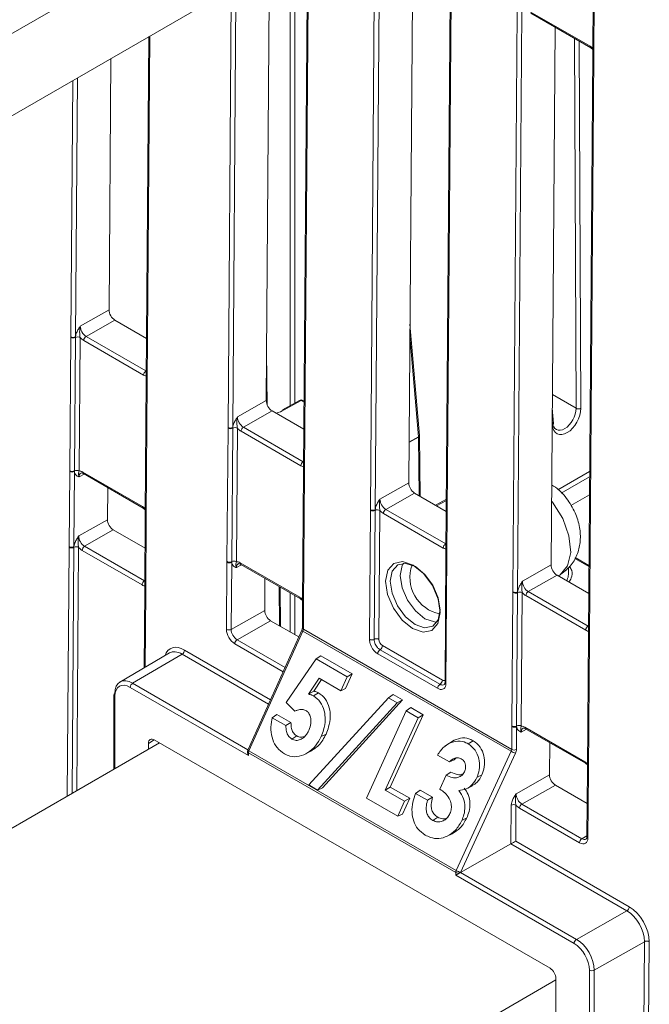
# Model space of a CAD drawing. Header units: millimetres. Extents: x 0 to 2100, y 0 to 1485.
# Tile 81 of 118: x 1413 to 1460, y 940 to 1013. Entities that reach past the tile are written whole.
import ezdxf

# ---------------------------------------------------------------- set-up
doc = ezdxf.new("R2010")
doc.units = ezdxf.units.MM
doc.header["$LTSCALE"] = 5

msp = doc.modelspace()

# ---------------------------------------------------------------- linework, layer by layer
at = {"color": 7, "linetype": 'Continuous', "lineweight": 15}
for p, q in [((1452.945, 1035.471), (1411.648, 1011.631)), ((1452.945, 1029.347), (1411.648, 1005.507)), ((1455.762, 1020.545), (1455.687, 1010.604)), ((1455.835, 1020.443), (1455.761, 1010.502)), ((1439.128, 976.604), (1439.454, 1019.867)), ((1439.806, 1019.864), (1439.48, 976.602)), ((1434.443, 1018.666), (1434.148, 979.539)), ((1442.279, 1018.669), (1441.978, 978.61)), ((1431.614, 1017.033), (1431.371, 984.733)), ((1445.08, 1016.678), (1444.755, 973.416)), ((1445.154, 1016.576), (1444.828, 973.314)), ((1449.735, 970.481), (1450.06, 1013.744)), ((1450.412, 1013.741), (1450.087, 970.478)), ((1451.031, 1013.703), (1455.488, 1011.13)), ((1451.083, 1013.586), (1455.54, 1011.014)), ((1452.886, 1012.546), (1452.584, 972.487)), ((1422.629, 1011.846), (1422.437, 986.3)), ((1455.54, 1011.014), (1455.69, 1010.897)), ((1419.8, 1010.213), (1419.659, 991.494)), ((1455.687, 1010.555), (1455.362, 967.293)), ((1455.76, 1010.453), (1455.435, 967.191)), ((1455.687, 1010.604), (1455.687, 1010.555)), ((1455.761, 1010.502), (1455.76, 1010.453)), ((1417.518, 990.279), (1419.659, 991.494)), ((1420.098, 990.726), (1417.956, 989.511)), ((1420.098, 990.726), (1422.46, 989.362)), ((1442.771, 982.137), (1442.066, 990.417)), ((1416.735, 979.499), (1416.81, 989.439)), ((1416.81, 989.439), (1416.81, 989.488)), ((1417.161, 989.436), (1417.086, 979.496)), ((1417.162, 989.485), (1417.161, 989.436)), ((1417.512, 989.432), (1417.437, 979.492)), ((1422.236, 986.634), (1417.779, 989.207)), ((1417.956, 989.511), (1422.413, 986.938)), ((1431.427, 984.446), (1431.398, 988.315)), ((1422.436, 986.251), (1422.362, 976.31)), ((1422.51, 986.148), (1422.435, 976.208)), ((1422.437, 986.299), (1422.436, 986.25)), ((1422.51, 986.198), (1422.51, 986.148)), ((1429.23, 983.518), (1431.371, 984.733)), ((1433.847, 984.745), (1432.577, 984.05)), ((1433.97, 984.732), (1432.7, 984.036)), ((1434.187, 984.687), (1434.092, 984.742)), ((1431.809, 983.965), (1429.668, 982.75)), ((1431.809, 983.965), (1434.171, 982.601)), ((1452.754, 983.026), (1452.672, 984.169)), ((1428.446, 972.738), (1428.521, 982.678)), ((1428.521, 982.678), (1428.522, 982.727)), ((1428.872, 982.675), (1428.797, 972.735)), ((1428.874, 982.725), (1428.872, 982.675)), ((1429.223, 982.672), (1429.148, 972.731)), ((1433.947, 979.873), (1429.491, 982.446)), ((1429.668, 982.75), (1434.124, 980.178)), ((1442.84, 977.597), (1442.771, 982.12)), ((1416.692, 973.855), (1416.735, 979.45)), ((1416.735, 979.45), (1416.735, 979.499)), ((1417.087, 979.447), (1417.044, 973.852)), ((1417.086, 979.496), (1417.087, 979.447)), ((1417.706, 979.408), (1422.162, 976.836)), ((1417.757, 979.292), (1422.214, 976.719)), ((1434.148, 979.49), (1434.073, 969.55)), ((1434.221, 979.388), (1434.146, 969.447)), ((1434.148, 979.539), (1434.148, 979.49)), ((1434.222, 979.437), (1434.221, 979.388)), ((1439.836, 977.395), (1441.978, 978.61)), ((1419.56, 978.252), (1419.542, 975.86)), ((1442.416, 977.842), (1440.274, 976.627)), ((1442.416, 977.842), (1444.778, 976.478)), ((1444.785, 977.376), (1443.983, 976.937)), ((1455.44, 977.707), (1454.053, 976.906)), ((1422.214, 976.719), (1422.364, 976.603)), ((1422.362, 976.31), (1422.361, 976.261)), ((1439.056, 966.947), (1439.128, 976.555)), ((1439.128, 976.555), (1439.128, 976.604)), ((1439.479, 976.552), (1439.406, 966.944)), ((1439.48, 976.602), (1439.479, 976.552)), ((1439.83, 976.549), (1439.757, 966.94)), ((1444.554, 973.75), (1440.097, 976.323)), ((1440.274, 976.627), (1444.731, 974.054)), ((1417.4, 974.646), (1419.542, 975.86)), ((1422.361, 976.261), (1422.319, 970.667)), ((1422.435, 976.159), (1422.392, 970.564)), ((1422.435, 976.208), (1422.435, 976.159)), ((1419.98, 975.093), (1417.838, 973.878)), ((1419.98, 975.093), (1422.342, 973.729)), ((1416.692, 973.806), (1416.692, 973.855)), ((1417.044, 973.852), (1417.043, 973.802)), ((1422.118, 971.001), (1417.662, 973.574)), ((1417.838, 973.878), (1422.295, 971.305)), ((1428.408, 967.688), (1428.446, 972.689)), ((1428.446, 972.689), (1428.446, 972.738)), ((1428.798, 972.686), (1428.76, 967.685)), ((1428.797, 972.735), (1428.798, 972.686)), ((1429.417, 972.648), (1433.874, 970.075)), ((1444.755, 973.367), (1444.682, 963.758)), ((1444.828, 973.264), (1444.755, 963.656)), ((1444.828, 973.314), (1444.828, 973.264)), ((1455.4, 972.441), (1454.377, 973.032)), ((1429.469, 972.531), (1433.925, 969.959)), ((1450.443, 971.272), (1452.584, 972.487)), ((1431.271, 971.491), (1431.253, 969.099)), ((1453.022, 971.719), (1450.881, 970.504)), ((1453.022, 971.719), (1455.385, 970.355)), ((1422.319, 970.617), (1422.275, 964.824)), ((1422.319, 970.666), (1422.319, 970.617)), ((1422.392, 970.564), (1422.392, 970.515)), ((1432.43, 967.905), (1432.408, 970.834)), ((1449.734, 970.432), (1449.735, 970.481)), ((1450.087, 970.478), (1450.085, 970.429)), ((1450.881, 970.504), (1455.337, 967.931)), ((1433.925, 969.959), (1434.075, 969.842)), ((1449.66, 960.492), (1449.734, 970.432)), ((1450.085, 970.429), (1450.011, 960.489)), ((1450.436, 970.425), (1450.362, 960.485)), ((1455.161, 967.627), (1450.704, 970.2)), ((1428.76, 967.685), (1431.253, 969.099)), ((1434.073, 969.5), (1434.06, 967.798)), ((1434.073, 969.549), (1434.073, 969.5)), ((1434.146, 969.398), (1434.133, 967.696)), ((1434.146, 969.447), (1434.146, 969.398)), ((1431.691, 968.332), (1429.198, 966.918)), ((1431.691, 968.332), (1433.789, 967.121)), ((1434.017, 967.627), (1429.995, 958.698)), ((1434.101, 967.56), (1430.079, 958.631)), ((1449.613, 958.605), (1434.101, 967.56)), ((1434.133, 967.696), (1449.646, 958.741)), ((1455.361, 967.244), (1455.286, 957.303)), ((1455.434, 967.141), (1455.36, 957.201)), ((1455.361, 967.292), (1455.361, 967.243)), ((1455.435, 967.191), (1455.434, 967.141)), ((1439.845, 966.176), (1444.307, 963.6)), ((1440.02, 966.48), (1444.483, 963.904)), ((1424.16, 965.931), (1420.475, 963.766)), ((1425.104, 965.842), (1421.418, 963.677)), ((1432.854, 962.239), (1435.084, 965.483)), ((1435.084, 965.483), (1435.437, 965.726)), ((1435.084, 965.483), (1437.394, 964.15)), ((1435.437, 965.726), (1437.78, 964.374)), ((1444.131, 963.296), (1439.669, 965.872)), ((1435.316, 964.042), (1434.508, 962.856)), ((1435.489, 963.942), (1434.905, 963.085)), ((1436.923, 963.115), (1435.316, 964.042)), ((1437.394, 964.15), (1436.923, 963.115)), ((1437.78, 964.374), (1437.282, 963.28)), ((1437.394, 964.15), (1437.78, 964.374)), ((1430.046, 958.287), (1421.241, 963.37)), ((1436.923, 963.115), (1437.282, 963.28)), ((1420.019, 962.809), (1420.018, 957.258)), ((1434.508, 962.856), (1434.905, 963.085)), ((1434.538, 956.099), (1440.462, 962.591)), ((1434.885, 962.73), (1435.252, 962.964)), ((1441.517, 962.429), (1435.55, 955.888)), ((1440.462, 962.591), (1440.818, 962.833)), ((1440.462, 962.591), (1441.121, 962.211)), ((1440.818, 962.833), (1441.517, 962.429)), ((1441.121, 962.211), (1441.517, 962.429)), ((1433.503, 961.587), (1432.854, 962.239)), ((1441.121, 962.211), (1435.197, 955.718)), ((1441.785, 961.616), (1442.133, 961.86)), ((1442.133, 961.86), (1443.057, 961.327)), ((1431.814, 961.104), (1432.156, 961.352)), ((1431.814, 961.104), (1432.834, 960.515)), ((1432.156, 961.352), (1433.211, 960.743)), ((1438.823, 955.112), (1441.785, 961.616)), ((1442.671, 961.104), (1440.22, 955.72)), ((1443.057, 961.327), (1440.605, 955.944)), ((1441.785, 961.616), (1442.671, 961.104)), ((1442.671, 961.104), (1443.057, 961.327)), ((1432.834, 960.515), (1433.211, 960.743)), ((1449.646, 958.741), (1449.659, 960.443)), ((1449.659, 960.443), (1449.66, 960.492)), ((1450.011, 960.44), (1449.998, 958.738)), ((1450.011, 960.489), (1450.011, 960.44)), ((1450.63, 960.401), (1455.087, 957.829)), ((1450.682, 960.285), (1455.139, 957.712)), ((1452.503, 942.44), (1423.032, 959.453)), ((1433.283, 959.512), (1433.65, 959.746)), ((1435.449, 959.695), (1435.821, 959.889)), ((1445.009, 959.205), (1445.361, 959.439)), ((1423.426, 959.226), (1366.57, 926.403)), ((1422.59, 959.198), (1422.59, 958.743)), ((1445.014, 959.215), (1444.664, 958.982)), ((1446.408, 959.159), (1446.776, 959.393)), ((1452.484, 959.245), (1452.466, 956.853)), ((1429.973, 958.596), (1429.973, 958.533)), ((1430.046, 958.493), (1430.046, 958.287)), ((1445.489, 949.579), (1430.046, 958.493)), ((1430.079, 958.631), (1445.521, 949.716)), ((1434.264, 958.397), (1434.632, 958.579)), ((1445.01, 957.808), (1444.121, 958.322)), ((1445.01, 957.808), (1445.363, 957.977)), ((1445.476, 958.092), (1445.363, 957.977)), ((1445.521, 949.716), (1449.613, 958.605)), ((1449.932, 958.467), (1445.841, 949.578)), ((1455.139, 957.712), (1455.289, 957.596)), ((1455.286, 957.254), (1455.248, 952.253)), ((1455.286, 957.303), (1455.286, 957.254)), ((1444.292, 955.779), (1444.764, 956.817)), ((1444.764, 956.817), (1445.112, 957.06)), ((1447.057, 956.649), (1447.429, 956.843)), ((1449.974, 955.439), (1452.466, 956.853)), ((1455.359, 957.152), (1455.322, 952.151)), ((1455.36, 957.201), (1455.359, 957.152)), ((1435.197, 955.718), (1434.538, 956.099)), ((1435.197, 955.718), (1435.55, 955.888)), ((1440.22, 955.72), (1440.605, 955.944)), ((1440.605, 955.944), (1442.057, 955.106)), ((1446.359, 955.861), (1446.728, 956.044)), ((1452.905, 956.086), (1450.412, 954.672)), ((1452.905, 956.086), (1455.267, 954.722)), ((1441.161, 953.763), (1438.823, 955.112)), ((1440.22, 955.72), (1441.671, 954.882)), ((1442.057, 955.106), (1441.52, 953.928)), ((1441.671, 954.882), (1442.057, 955.106)), ((1442.488, 955.473), (1442.835, 955.719)), ((1442.488, 955.473), (1443.377, 954.96)), ((1442.835, 955.719), (1443.759, 955.185)), ((1443.377, 954.96), (1443.759, 955.185)), ((1441.671, 954.882), (1441.161, 953.763)), ((1449.593, 951.705), (1449.615, 954.596)), ((1449.967, 954.593), (1449.947, 951.907)), ((1454.697, 951.791), (1450.235, 954.367)), ((1450.412, 954.672), (1454.874, 952.095)), ((1441.161, 953.763), (1441.52, 953.928)), ((1443.771, 953.458), (1444.138, 953.692)), ((1445.93, 953.443), (1446.303, 953.637)), ((1444.847, 952.284), (1445.216, 952.467)), ((1445.842, 949.577), (1449.593, 951.705)), ((1458.222, 946.723), (1449.593, 951.705)), ((1449.947, 951.907), (1458.399, 947.028)), ((1445.489, 949.372), (1445.489, 949.579)), ((1454.294, 944.289), (1445.489, 949.372)), ((1445.841, 949.578), (1445.841, 949.576)), ((1445.842, 949.577), (1454.471, 944.595)), ((1454.471, 944.595), (1458.222, 946.723)), ((1459.537, 944.421), (1455.795, 942.298)), ((1459.456, 933.687), (1459.537, 944.421)), ((1459.888, 944.418), (1459.808, 933.684)), ((1455.445, 931.685), (1455.443, 942.299)), ((1455.795, 942.298), (1455.797, 931.684)), ((1452.945, 941.569), (1396.622, 909.055)), ((1452.945, 935.2), (1452.945, 941.674))]:
    msp.add_line(p, q, dxfattribs=at)
at = {"color": 8, "linetype": 'Continuous', "lineweight": 15}
for p, q in [((1434.517, 1018.709), (1434.222, 979.437)), ((1433.143, 984.36), (1433.143, 1016.984)), ((1433.496, 1016.984), (1433.496, 984.553)), ((1428.522, 982.727), (1428.767, 1015.39)), ((1429.121, 1015.594), (1428.874, 982.725)), ((1422.703, 1011.889), (1422.51, 986.198)), ((1454.447, 984.158), (1454.325, 1011.715)), ((1454.679, 1011.51), (1454.8, 984.159)), ((1417.307, 1008.774), (1417.162, 989.485)), ((1416.81, 989.488), (1416.954, 1008.57)), ((1442.697, 982.033), (1442.06, 989.532)), ((1422.413, 986.938), (1422.442, 986.956)), ((1452.68, 985.178), (1454.447, 984.158)), ((1434.186, 984.607), (1433.97, 984.732)), ((1452.681, 982.914), (1452.664, 983.149)), ((1442, 981.631), (1442.697, 982.033)), ((1442.698, 982.016), (1442, 981.613)), ((1442.764, 977.641), (1442.698, 982.016)), ((1434.124, 980.178), (1434.153, 980.195)), ((1417.819, 979.256), (1417.434, 979.045)), ((1453.073, 978.074), (1455.453, 979.448)), ((1455.45, 979.045), (1453.334, 977.824)), ((1444.784, 977.295), (1444.055, 976.896)), ((1416.553, 955.258), (1416.692, 973.806)), ((1417.043, 973.802), (1416.905, 955.461)), ((1417.394, 973.799), (1417.258, 955.665)), ((1444.731, 974.054), (1444.76, 974.072)), ((1455.4, 972.361), (1454.343, 972.971)), ((1429.531, 972.496), (1429.145, 972.285)), ((1422.295, 971.305), (1422.324, 971.322)), ((1453.106, 971.67), (1453.253, 971.755)), ((1422.392, 970.515), (1422.35, 964.868)), ((1432.357, 967.947), (1432.336, 970.876)), ((1433.143, 967.494), (1433.143, 970.41)), ((1433.496, 970.206), (1433.496, 967.29)), ((1455.337, 967.931), (1455.366, 967.949)), ((1429.198, 966.918), (1432.769, 964.856)), ((1425.281, 966.147), (1431.685, 962.45)), ((1432.624, 964.534), (1429.022, 966.613)), ((1431.54, 962.127), (1425.104, 965.842)), ((1421.418, 963.677), (1430.005, 958.719)), ((1420.092, 962.707), (1420.091, 957.3)), ((1450.744, 960.249), (1450.358, 960.038)), ((1423.028, 959.456), (1422.59, 959.198)), ((1454.874, 952.095), (1455.249, 952.315))]:
    msp.add_line(p, q, dxfattribs=at)
at = {"color": 8, "linetype": 'Continuous', "lineweight": 15, "flags": 128}
for points in [[(1453.253, 971.755), (1453.812, 972.41), (1454.042, 973.418), (1453.914, 974.651), (1453.445, 975.951), (1452.694, 977.153), (1452.62, 977.246)], [(1443.186, 968.485), (1442.48, 969.057), (1441.884, 969.867), (1441.489, 970.794), (1441.354, 971.696), (1441.501, 972.435), (1441.601, 972.611)], [(1444.082, 968.237), (1443.895, 968.24), (1443.186, 968.485)]]:
    msp.add_lwpolyline(points, dxfattribs=at)
at = {"color": 7, "linetype": 'Continuous', "lineweight": 15, "flags": 128}
for points in [[(1442.271, 967.755), (1441.495, 968.383), (1440.84, 969.274), (1440.405, 970.292), (1440.257, 971.283), (1440.419, 972.096), (1440.865, 972.606), (1441.528, 972.736), (1442.306, 972.466), (1443.082, 971.838), (1443.738, 970.947), (1444.172, 969.929), (1444.32, 968.938), (1444.159, 968.125), (1443.712, 967.615), (1443.05, 967.485), (1442.271, 967.755)], [(1442.48, 972.361), (1441.769, 972.607), (1441.164, 972.488), (1440.757, 972.022), (1440.609, 971.281), (1440.744, 970.376), (1441.141, 969.446), (1441.739, 968.632), (1442.448, 968.059), (1443.159, 967.813), (1443.764, 967.932), (1444.171, 968.398), (1444.318, 969.139), (1444.183, 970.044), (1443.787, 970.974), (1443.189, 971.787), (1442.48, 972.361)]]:
    msp.add_lwpolyline(points, dxfattribs=at)
at = {"color": 8, "linetype": 'Continuous', "lineweight": 15}
for centre, radius, start, end in [((1455.608, 1011.114), 0.121, 172.27254, 235.83653), ((1455.81, 1010.615), 0.123, 184.86648, 246.4025), ((1455.809, 1010.566), 0.123, 184.84532, 246.42365), ((1422.559, 986.261), 0.123, 184.86648, 246.4025), ((1422.559, 986.31), 0.123, 184.84532, 246.42365), ((1433.897, 984.63), 0.125, 54.08846, 113.46366), ((1434.04, 984.631), 0.123, 65.15158, 124.81277), ((1452.624, 983.03), 0.13, 295.99754, 358.37305), ((1442.652, 982.143), 0.119, 292.60854, 357.06413), ((1442.647, 982.129), 0.124, 294.07874, 355.66364), ((1417.829, 979.394), 0.124, 173.24925, 234.77037), ((1434.267, 979.547), 0.119, 183.86183, 247.40714), ((1434.267, 979.498), 0.119, 183.88577, 247.38321), ((1422.286, 976.821), 0.125, 173.2757, 234.48468), ((1422.484, 976.321), 0.123, 184.86648, 246.4025), ((1422.484, 976.272), 0.123, 184.90268, 246.41826), ((1444.874, 973.424), 0.119, 183.86183, 247.40714), ((1429.541, 972.633), 0.124, 173.24925, 234.77037), ((1444.874, 973.375), 0.119, 183.88577, 247.38321), ((1422.442, 970.677), 0.123, 184.84532, 246.42365), ((1422.441, 970.628), 0.123, 184.86648, 246.4025), ((1433.997, 970.06), 0.125, 173.2757, 234.48468), ((1434.192, 969.558), 0.119, 183.88577, 247.38321), ((1434.192, 969.508), 0.119, 183.8815, 247.40511), ((1434.146, 967.703), 0.15, 210.28579, 252.4121), ((1434.179, 967.806), 0.119, 183.86183, 247.40714), ((1455.484, 967.254), 0.123, 184.86648, 246.4025), ((1455.484, 967.303), 0.123, 184.84532, 246.42365), ((1444.801, 963.766), 0.119, 183.88577, 247.38321), ((1420.141, 962.82), 0.123, 185.03939, 246.26321), ((1450.754, 960.387), 0.124, 173.24925, 234.77037), ((1430.096, 958.606), 0.123, 185.04353, 246.26784), ((1430.139, 958.792), 0.171, 213.04746, 249.65043), ((1455.211, 957.814), 0.125, 173.2757, 234.48468), ((1455.409, 957.314), 0.123, 184.86648, 246.4025), ((1455.408, 957.265), 0.123, 184.90268, 246.41826), ((1455.371, 952.264), 0.123, 184.84532, 246.42365)]:
    msp.add_arc(centre, radius, start, end, dxfattribs=at)
at = {"color": 7, "linetype": 'Continuous', "lineweight": 15}
for centre, radius, start, end in [((1416.989, 989.832), 0.388, 242.571, 296.56425), ((1416.988, 989.783), 0.388, 242.58674, 296.35936), ((1417.333, 989.088), 0.388, 62.58674, 116.35936), ((1418.164, 989.187), 0.385, 122.62937, 177.08194), ((1422.62, 986.614), 0.385, 122.62937, 177.08194), ((1433.967, 984.526), 0.25, 60.00269, 118.68883), ((1432.626, 983.935), 0.125, 54.08846, 113.46366), ((1454.622, 984.526), 0.408, 244.50635, 295.84876), ((1428.7, 983.023), 0.388, 242.58674, 296.35936), ((1428.7, 983.071), 0.388, 242.571, 296.56425), ((1429.044, 982.327), 0.388, 62.58674, 116.35936), ((1429.875, 982.426), 0.385, 122.62937, 177.08194), ((1442.444, 982.014), 0.254, 0.47203, 4.46938), ((1442.521, 982.116), 0.25, 0.86593, 4.86131), ((1434.332, 979.854), 0.385, 122.62937, 177.08194), ((1416.914, 979.843), 0.388, 242.58674, 296.35936), ((1416.913, 979.794), 0.388, 242.571, 296.56425), ((1417.258, 979.148), 0.388, 62.58674, 116.35936), ((1439.307, 976.948), 0.388, 242.571, 296.56425), ((1439.306, 976.899), 0.388, 242.58674, 296.35936), ((1439.651, 976.204), 0.388, 62.58674, 116.35936), ((1440.482, 976.303), 0.385, 122.62937, 177.08194), ((1416.871, 974.199), 0.388, 242.571, 296.56425), ((1416.871, 974.15), 0.388, 242.58674, 296.35936), ((1417.215, 973.455), 0.388, 62.58674, 116.35936), ((1418.046, 973.554), 0.385, 122.62937, 177.08194), ((1444.938, 973.731), 0.385, 122.62937, 177.08194), ((1428.625, 973.082), 0.388, 242.58674, 296.35936), ((1428.625, 973.033), 0.388, 242.571, 296.56425), ((1428.97, 972.387), 0.388, 62.58674, 116.35936), ((1444.826, 971.55), 2.754, 160.19326, 258.93144), ((1422.502, 970.981), 0.385, 122.62937, 177.08194), ((1449.913, 970.825), 0.388, 242.571, 296.56425), ((1450.258, 970.081), 0.388, 62.58674, 116.35936), ((1451.088, 970.18), 0.385, 122.62937, 177.08194), ((1449.913, 970.776), 0.388, 242.58674, 296.35936), ((1428.587, 968.032), 0.388, 242.571, 296.56425), ((1455.545, 967.607), 0.385, 122.62937, 177.08194), ((1429.406, 966.594), 0.385, 122.62937, 177.08194), ((1439.234, 967.291), 0.388, 242.58674, 296.35936), ((1439.579, 966.596), 0.388, 62.58674, 116.35936), ((1424.897, 966.166), 0.385, 302.62937, 357.08194), ((1440.053, 965.852), 0.385, 122.83642, 177.06574), ((1439.636, 966.499), 0.385, 302.83642, 357.06574), ((1444.098, 963.923), 0.385, 302.83642, 357.06574), ((1421.625, 963.353), 0.384, 122.60548, 177.39452), ((1444.516, 963.276), 0.385, 122.83642, 177.06574), ((1420.143, 962.797), 0.125, 114.88108, 174.46915), ((1449.838, 960.787), 0.388, 242.571, 296.56425), ((1449.838, 960.836), 0.388, 242.58674, 296.35936), ((1450.183, 960.141), 0.388, 62.58674, 116.35936), ((1449.825, 959.085), 0.388, 242.571, 296.56425), ((1430.223, 958.596), 0.25, 155.75389, 179.99622), ((1430.386, 958.485), 0.34, 154.54474, 178.57629), ((1450.346, 959.859), 1.452, 239.68039, 253.43594), ((1449.789, 954.249), 0.388, 62.571, 116.56425), ((1450.619, 954.348), 0.385, 122.62937, 177.08194), ((1455.082, 951.771), 0.385, 122.62937, 177.08194), ((1445.828, 949.57), 0.34, 154.54474, 178.57629), ((1445.665, 949.921), 0.385, 242.63806, 297.07837), ((1446.255, 950.97), 1.452, 239.68039, 253.43594), ((1458.015, 947.047), 0.385, 302.62937, 357.08194), ((1454.678, 944.272), 0.384, 122.60548, 177.39452), ((1459.71, 944.074), 0.388, 62.5755, 116.56483), ((1455.62, 942.641), 0.385, 242.64253, 297.07898)]:
    msp.add_arc(centre, radius, start, end, dxfattribs=at)
for centre, major_axis, ratio, start_param, end_param in [((1455.482, 1010.412), (-0.432, 0.761), 0.582442, 5.053872, 5.502233), ((1420.101, 991.238), (-0.308, 0.544), 0.582442, 0.78992, 2.360641), ((1417.962, 990.025), (-0.308, 0.544), 0.58649, 0.789937, 2.360657), ((1417.785, 989.924), (-0.432, 0.761), 0.582442, 1.912279, 2.360641), ((1422.241, 987.352), (-0.432, 0.761), 0.582353, 2.360715, 2.809077), ((1431.813, 984.478), (-0.308, 0.544), 0.582442, 0.78992, 2.360641), ((1430.772, 985.168), (2.751, -0.041), 0.566994, 5.228496, 5.497373), ((1453.739, 983.584), (0.709, 1.322), 0.597163, 2.384668, 5.449363), ((1453.562, 983.679), (0.584, 1.106), 0.601022, 2.380613, 5.445308), ((1429.673, 983.264), (-0.308, 0.544), 0.58649, 0.789937, 2.360657), ((1429.496, 983.163), (-0.432, 0.761), 0.582442, 1.912279, 2.360641), ((1417.7, 978.691), (-0.432, 0.761), 0.582353, 5.502308, 5.950669), ((1433.953, 980.591), (-0.432, 0.761), 0.582353, 2.360715, 2.809077), ((1442.419, 978.355), (-0.308, 0.544), 0.582442, 0.78992, 2.360641), ((1440.28, 977.141), (-0.308, 0.544), 0.58649, 0.789937, 2.360657), ((1422.157, 976.118), (-0.432, 0.761), 0.582442, 5.053872, 5.502233), ((1440.103, 977.04), (-0.432, 0.761), 0.582442, 1.912279, 2.360641), ((1419.984, 975.605), (-0.308, 0.544), 0.582442, 0.78992, 2.360641), ((1417.844, 974.391), (-0.308, 0.544), 0.58649, 0.789937, 2.360657), ((1417.667, 974.291), (-0.432, 0.761), 0.582442, 1.912279, 2.360641), ((1444.559, 974.468), (-0.432, 0.761), 0.582353, 2.360715, 2.809077), ((1429.412, 971.93), (-0.432, 0.761), 0.582353, 5.502308, 5.950669), ((1453.026, 972.231), (-0.308, 0.544), 0.582442, 0.78992, 2.360641), ((1450.886, 971.018), (-0.308, 0.544), 0.58649, 0.789937, 2.360657), ((1422.124, 971.718), (-0.432, 0.761), 0.582353, 2.360715, 2.809077), ((1433.868, 969.357), (-0.432, 0.761), 0.582442, 5.053872, 5.502233), ((1450.709, 970.917), (-0.432, 0.761), 0.582442, 1.912279, 2.360641), ((1431.695, 968.844), (-0.308, 0.544), 0.582442, 0.78992, 2.360641), ((1429.027, 967.331), (-0.432, 0.761), 0.582442, 0.78992, 2.360641), ((1429.204, 967.431), (-0.308, 0.544), 0.58649, 0.789937, 2.360657), ((1433.96, 967.594), (0.122, 0.218), 0.567133, 4.869764, 5.480629), ((1455.166, 968.345), (-0.432, 0.761), 0.582353, 2.360715, 2.809077), ((1440.023, 966.787), (-0.185, 0.326), 0.582442, 0.78992, 2.360641), ((1425.268, 964.404), (-1.048, 1.849), 0.582353, 5.502308, 6.778889), ((1425.091, 964.303), (-0.922, 1.633), 0.582334, 5.503486, 6.293204), ((1421.418, 962.146), (-0.939, 1.623), 0.578053, 5.497257, 7.067901), ((1421.241, 962.043), (-0.812, 1.407), 0.577382, 5.49783, 7.068474), ((1450.625, 959.684), (-0.432, 0.761), 0.582353, 5.502308, 5.950669), ((1423.032, 958.943), (-0.312, 0.541), 0.577382, 5.49783, 7.068627), ((1449.467, 958.642), (0.128, 0.215), 0.587457, 4.887074, 5.497939), ((1449.642, 958.539), (0.253, 0.431), 0.582442, 4.882516, 5.493381), ((1430.223, 958.389), (-0.177, 0.306), 0.577357, 0.785338, 1.570775), ((1455.081, 957.111), (-0.432, 0.761), 0.582442, 5.053872, 5.502233), ((1452.908, 956.598), (-0.308, 0.544), 0.582442, 0.78992, 2.360641), ((1450.417, 955.185), (-0.308, 0.544), 0.58649, 0.789937, 2.360657), ((1450.24, 955.085), (-0.432, 0.761), 0.582442, 1.912279, 2.360641), ((1454.703, 952.509), (-0.432, 0.761), 0.582353, 2.360715, 3.931436), ((1449.77, 951.807), (0.251, 0.144), 0.003849, 3.929151, 5.491221), ((1445.665, 949.474), (0.25, 0.144), 0.000103, 0.929485, 2.356173), ((1445.842, 949.372), (0.127, 0.216), 0.582442, 0.789719, 0.798445), ((1458.386, 945.285), (-1.048, 1.848), 0.582442, 3.931589, 5.502233), ((1458.209, 945.185), (-0.925, 1.631), 0.583791, 3.931595, 5.502239), ((1454.294, 942.962), (-0.812, 1.407), 0.577382, 3.927186, 5.49783), ((1454.471, 943.064), (-0.936, 1.625), 0.576709, 3.927777, 5.498421), ((1452.503, 941.93), (-0.312, 0.541), 0.577382, 3.927034, 5.49783)]:
    msp.add_ellipse(centre, major_axis=major_axis, ratio=ratio, start_param=start_param, end_param=end_param, dxfattribs=at)
at = {"color": 8, "linetype": 'Continuous', "lineweight": 15}
for centre, major_axis, ratio, start_param, end_param in [((1417.877, 978.791), (-0.312, 0.542), 0.582321, 6.272393, 7.069493), ((1429.589, 972.03), (-0.312, 0.542), 0.582321, 6.272393, 7.069493), ((1444.485, 964.211), (-0.185, 0.326), 0.582353, 2.360715, 3.212762), ((1450.802, 959.784), (-0.312, 0.542), 0.582321, 6.272393, 7.069493), ((1454.88, 952.609), (-0.305, 0.546), 0.582285, 2.36425, 3.154505)]:
    msp.add_ellipse(centre, major_axis=major_axis, ratio=ratio, start_param=start_param, end_param=end_param, dxfattribs=at)
at = {"color": 7, "linetype": 'Continuous', "lineweight": 15}
for points, knots in [([(1417.162, 989.485), (1417.171, 989.543), (1417.194, 989.69), (1417.303, 989.935), (1417.424, 990.134), (1417.497, 990.246), (1417.517, 990.277), (1417.518, 990.279)], [0, 0, 0, 0, 0.2171826, 0.5530263, 0.8769859, 0.9944494, 1, 1, 1, 1]), ([(1417.518, 990.279), (1417.518, 990.277), (1417.508, 990.239), (1417.479, 990.103), (1417.47, 989.875), (1417.479, 989.626), (1417.502, 989.488), (1417.512, 989.432)], [0, 0, 0, 0, 0.006601, 0.146171, 0.501239, 0.799231, 1, 1, 1, 1]), ([(1428.874, 982.725), (1428.883, 982.782), (1428.906, 982.929), (1429.015, 983.174), (1429.136, 983.373), (1429.209, 983.486), (1429.229, 983.516), (1429.23, 983.518)], [0, 0, 0, 0, 0.217183, 0.553026, 0.876986, 0.994449, 1, 1, 1, 1]), ([(1429.23, 983.518), (1429.229, 983.516), (1429.219, 983.478), (1429.191, 983.342), (1429.181, 983.114), (1429.19, 982.865), (1429.214, 982.727), (1429.223, 982.672)], [0, 0, 0, 0, 0.006601, 0.146171, 0.501239, 0.799231, 1, 1, 1, 1]), ([(1417.434, 979.045), (1417.433, 979.046), (1417.413, 979.055), (1417.341, 979.086), (1417.222, 979.152), (1417.116, 979.277), (1417.095, 979.399), (1417.087, 979.447)], [0, 0, 0, 0, 0.005551, 0.123014, 0.446974, 0.782817, 1, 1, 1, 1]), ([(1417.434, 979.045), (1417.433, 979.047), (1417.424, 979.074), (1417.397, 979.164), (1417.39, 979.28), (1417.402, 979.374), (1417.427, 979.458), (1417.437, 979.492)], [0, 0, 0, 0, 0.006601, 0.146171, 0.501239, 0.799231, 1, 1, 1, 1]), ([(1417.57, 979.332), (1417.574, 979.335), (1417.584, 979.344), (1417.636, 979.349), (1417.72, 979.31), (1417.757, 979.292)], [0, 0, 0, 0, 0.202416, 0.650348, 1, 1, 1, 1]), ([(1453.309, 971.789), (1453.587, 972.009), (1454.122, 972.432), (1454.591, 973.332), (1454.795, 974.292), (1454.737, 975.326), (1454.404, 976.426), (1453.742, 977.492), (1453.115, 978.199), (1452.676, 978.414), (1452.629, 978.437)], [0, 0, 0, 0, 0.1347118, 0.2598385, 0.3825081, 0.5121365, 0.6555212, 0.8110005, 0.9799365, 1, 1, 1, 1]), ([(1439.48, 976.602), (1439.489, 976.659), (1439.512, 976.806), (1439.622, 977.051), (1439.742, 977.25), (1439.815, 977.362), (1439.835, 977.393), (1439.836, 977.395)], [0, 0, 0, 0, 0.217183, 0.553026, 0.876986, 0.994449, 1, 1, 1, 1]), ([(1439.83, 976.549), (1439.82, 976.604), (1439.797, 976.742), (1439.788, 976.991), (1439.798, 977.219), (1439.826, 977.355), (1439.836, 977.393), (1439.836, 977.395)], [0, 0, 0, 0, 0.2007687, 0.4987608, 0.8538291, 0.9933988, 1, 1, 1, 1]), ([(1417.044, 973.852), (1417.054, 973.91), (1417.077, 974.057), (1417.186, 974.302), (1417.307, 974.501), (1417.379, 974.613), (1417.4, 974.644), (1417.4, 974.646)], [0, 0, 0, 0, 0.217183, 0.553026, 0.876986, 0.994449, 1, 1, 1, 1]), ([(1417.4, 974.646), (1417.4, 974.644), (1417.39, 974.605), (1417.362, 974.47), (1417.352, 974.242), (1417.361, 973.992), (1417.385, 973.855), (1417.394, 973.799)], [0, 0, 0, 0, 0.006601, 0.146171, 0.501239, 0.799231, 1, 1, 1, 1]), ([(1444.755, 973.416), (1444.755, 973.404), (1444.755, 973.387), (1444.755, 973.371), (1444.755, 973.367)], [0, 0, 0, 0, 0.735132, 1, 1, 1, 1]), ([(1429.145, 972.285), (1429.144, 972.285), (1429.124, 972.294), (1429.053, 972.325), (1428.934, 972.391), (1428.827, 972.516), (1428.806, 972.638), (1428.798, 972.686)], [0, 0, 0, 0, 0.005551, 0.123014, 0.446974, 0.782817, 1, 1, 1, 1]), ([(1429.145, 972.285), (1429.145, 972.286), (1429.135, 972.313), (1429.109, 972.403), (1429.101, 972.519), (1429.113, 972.613), (1429.138, 972.697), (1429.148, 972.731)], [0, 0, 0, 0, 0.006601, 0.146171, 0.501239, 0.799231, 1, 1, 1, 1]), ([(1429.282, 972.572), (1429.285, 972.574), (1429.296, 972.583), (1429.348, 972.588), (1429.432, 972.549), (1429.469, 972.531)], [0, 0, 0, 0, 0.202416, 0.650348, 1, 1, 1, 1]), ([(1453.875, 972.19), (1453.876, 972.202), (1453.88, 972.235), (1453.86, 972.264), (1453.849, 972.282)], [0, 0, 0, 0, 0.385378, 1, 1, 1, 1]), ([(1450.087, 970.478), (1450.096, 970.536), (1450.119, 970.683), (1450.228, 970.928), (1450.349, 971.127), (1450.422, 971.239), (1450.442, 971.27), (1450.443, 971.272)], [0, 0, 0, 0, 0.217183, 0.553026, 0.876986, 0.994449, 1, 1, 1, 1]), ([(1450.443, 971.272), (1450.442, 971.27), (1450.432, 971.232), (1450.404, 971.096), (1450.394, 970.868), (1450.404, 970.619), (1450.427, 970.481), (1450.436, 970.425)], [0, 0, 0, 0, 0.006601, 0.146171, 0.501239, 0.799231, 1, 1, 1, 1]), ([(1434.06, 967.798), (1434.059, 967.787), (1434.058, 967.758), (1434.046, 967.698), (1434.026, 967.65), (1434.017, 967.627)], [0, 0, 0, 0, 0.247765, 0.653864, 1, 1, 1, 1]), ([(1439.669, 965.872), (1439.63, 965.897), (1439.521, 965.967), (1439.367, 966.126), (1439.223, 966.339), (1439.114, 966.574), (1439.061, 966.787), (1439.057, 966.908), (1439.056, 966.947)], [0, 0, 0, 0, 0.121117, 0.335616, 0.500056, 0.684519, 0.899008, 1, 1, 1, 1]), ([(1439.406, 966.944), (1439.407, 966.916), (1439.41, 966.829), (1439.448, 966.678), (1439.526, 966.51), (1439.629, 966.357), (1439.739, 966.244), (1439.817, 966.194), (1439.845, 966.176)], [0, 0, 0, 0, 0.100993, 0.3154824, 0.4999436, 0.6643827, 0.8788817, 1, 1, 1, 1]), ([(1444.755, 963.656), (1444.753, 963.612), (1444.746, 963.49), (1444.684, 963.346), (1444.571, 963.241), (1444.423, 963.199), (1444.266, 963.226), (1444.164, 963.279), (1444.131, 963.296)], [0, 0, 0, 0, 0.121117, 0.335616, 0.500056, 0.684519, 0.899008, 1, 1, 1, 1]), ([(1444.682, 963.759), (1444.677, 963.712), (1444.668, 963.619), (1444.637, 963.579), (1444.625, 963.575), (1444.621, 963.573)], [0, 0, 0, 0, 0.399612, 0.795838, 1, 1, 1, 1]), ([(1434.508, 962.856), (1434.538, 962.85), (1434.599, 962.839), (1434.688, 962.816), (1434.785, 962.783), (1434.849, 962.749), (1434.885, 962.73)], [0, 0, 0, 0, 0.231753, 0.463597, 0.695518, 1, 1, 1, 1]), ([(1434.885, 962.73), (1435.07, 962.595), (1435.433, 962.328), (1435.709, 961.656), (1435.79, 960.933), (1435.683, 960.264), (1435.518, 959.862), (1435.449, 959.695)], [0, 0, 0, 0, 0.22789, 0.447581, 0.636202, 0.847962, 1, 1, 1, 1]), ([(1434.905, 963.085), (1434.935, 963.079), (1434.996, 963.067), (1435.114, 963.034), (1435.197, 962.992), (1435.252, 962.964)], [0, 0, 0, 0, 0.250876, 0.501857, 1, 1, 1, 1]), ([(1435.252, 962.964), (1435.437, 962.829), (1435.803, 962.562), (1436.084, 961.886), (1436.167, 961.155), (1436.061, 960.474), (1435.892, 960.062), (1435.821, 959.889)], [0, 0, 0, 0, 0.224943, 0.44462, 0.63276, 0.844989, 1, 1, 1, 1]), ([(1434.305, 961.651), (1434.219, 961.685), (1434.027, 961.759), (1433.743, 961.699), (1433.568, 961.618), (1433.503, 961.587)], [0, 0, 0, 0, 0.335223, 0.75206, 1, 1, 1, 1]), ([(1434.544, 960.165), (1434.606, 960.333), (1434.714, 960.62), (1434.699, 961.053), (1434.597, 961.371), (1434.445, 961.561), (1434.341, 961.628), (1434.305, 961.651)], [0, 0, 0, 0, 0.304436, 0.523226, 0.742113, 0.909299, 1, 1, 1, 1]), ([(1432.721, 958.423), (1432.53, 958.558), (1432.164, 958.819), (1431.819, 959.467), (1431.678, 960.203), (1431.737, 960.766), (1431.804, 961.059), (1431.814, 961.104)], [0, 0, 0, 0, 0.25575, 0.491012, 0.726344, 0.957813, 1, 1, 1, 1]), ([(1432.834, 960.515), (1432.837, 960.366), (1432.843, 960.095), (1432.995, 959.759), (1433.159, 959.59), (1433.263, 959.524), (1433.283, 959.512)], [0, 0, 0, 0, 0.355098, 0.643679, 0.932361, 1, 1, 1, 1]), ([(1433.211, 960.743), (1433.213, 960.594), (1433.217, 960.326), (1433.364, 959.993), (1433.525, 959.825), (1433.629, 959.76), (1433.65, 959.746)], [0, 0, 0, 0, 0.35784, 0.642315, 0.926839, 1, 1, 1, 1]), ([(1450.358, 960.038), (1450.357, 960.039), (1450.338, 960.048), (1450.266, 960.079), (1450.147, 960.145), (1450.041, 960.27), (1450.02, 960.392), (1450.011, 960.44)], [0, 0, 0, 0, 0.005551, 0.123014, 0.446974, 0.782817, 1, 1, 1, 1]), ([(1450.358, 960.038), (1450.358, 960.04), (1450.348, 960.067), (1450.322, 960.157), (1450.315, 960.273), (1450.326, 960.367), (1450.351, 960.451), (1450.362, 960.485)], [0, 0, 0, 0, 0.006601, 0.146171, 0.501239, 0.799231, 1, 1, 1, 1]), ([(1450.495, 960.325), (1450.498, 960.328), (1450.509, 960.337), (1450.561, 960.342), (1450.645, 960.303), (1450.682, 960.285)], [0, 0, 0, 0, 0.2024162, 0.6503478, 1, 1, 1, 1]), ([(1435.449, 959.695), (1435.321, 959.454), (1435.068, 958.977), (1434.485, 958.477), (1433.821, 958.192), (1433.198, 958.189), (1432.853, 958.358), (1432.721, 958.423)], [0, 0, 0, 0, 0.213174, 0.423585, 0.633374, 0.858873, 1, 1, 1, 1]), ([(1433.283, 959.512), (1433.383, 959.47), (1433.58, 959.387), (1433.898, 959.46), (1434.189, 959.635), (1434.406, 959.888), (1434.505, 960.087), (1434.544, 960.165)], [0, 0, 0, 0, 0.220655, 0.4313016, 0.6259402, 0.852663, 1, 1, 1, 1]), ([(1433.65, 959.746), (1433.748, 959.703), (1433.932, 959.622), (1434.132, 959.681), (1434.225, 959.708)], [0, 0, 0, 0, 0.534243, 1, 1, 1, 1]), ([(1435.821, 959.889), (1435.659, 959.587), (1435.347, 959.009), (1434.839, 958.712), (1434.595, 958.569)], [0, 0, 0, 0, 0.521804, 1, 1, 1, 1]), ([(1445.361, 959.439), (1445.573, 959.515), (1445.992, 959.664), (1446.478, 959.553), (1446.718, 959.424), (1446.776, 959.393)], [0, 0, 0, 0, 0.436912, 0.865965, 1, 1, 1, 1]), ([(1444.121, 958.322), (1444.198, 958.44), (1444.338, 958.655), (1444.628, 958.976), (1444.864, 959.118), (1445.009, 959.205)], [0, 0, 0, 0, 0.318666, 0.582752, 1, 1, 1, 1]), ([(1445.009, 959.205), (1445.221, 959.28), (1445.638, 959.428), (1446.118, 959.315), (1446.353, 959.188), (1446.408, 959.159)], [0, 0, 0, 0, 0.441857, 0.869753, 1, 1, 1, 1]), ([(1446.408, 959.159), (1446.595, 959.021), (1446.954, 958.756), (1447.22, 958.089), (1447.288, 957.406), (1447.175, 956.922), (1447.073, 956.686), (1447.057, 956.649)], [0, 0, 0, 0, 0.2724268, 0.5240118, 0.7442048, 0.9597184, 1, 1, 1, 1]), ([(1446.776, 959.393), (1446.964, 959.253), (1447.327, 958.985), (1447.596, 958.311), (1447.665, 957.62), (1447.552, 957.125), (1447.446, 956.883), (1447.429, 956.843)], [0, 0, 0, 0, 0.271456, 0.521674, 0.7413, 0.95722, 1, 1, 1, 1]), ([(1445.892, 958.043), (1445.805, 958.078), (1445.634, 958.148), (1445.354, 958.085), (1445.145, 957.959), (1445.043, 957.846), (1445.01, 957.808)], [0, 0, 0, 0, 0.2979798, 0.5845229, 0.863162, 1, 1, 1, 1]), ([(1446.136, 957.086), (1446.168, 957.17), (1446.226, 957.327), (1446.219, 957.571), (1446.156, 957.783), (1446.04, 957.946), (1445.938, 958.013), (1445.892, 958.043)], [0, 0, 0, 0, 0.230547, 0.425691, 0.620121, 0.829242, 1, 1, 1, 1]), ([(1444.764, 956.817), (1444.914, 956.751), (1445.164, 956.641), (1445.529, 956.613), (1445.815, 956.71), (1446.024, 956.877), (1446.105, 957.029), (1446.136, 957.086)], [0, 0, 0, 0, 0.326846, 0.543761, 0.718671, 0.894704, 1, 1, 1, 1]), ([(1445.112, 957.06), (1445.286, 956.986), (1445.545, 956.876), (1445.863, 956.843), (1445.978, 956.894), (1446.001, 956.905)], [0, 0, 0, 0, 0.617791, 0.922688, 1, 1, 1, 1]), ([(1447.057, 956.649), (1446.951, 956.464), (1446.745, 956.102), (1446.245, 955.757), (1445.889, 955.71), (1445.702, 955.685)], [0, 0, 0, 0, 0.331741, 0.648832, 1, 1, 1, 1]), ([(1447.429, 956.843), (1447.323, 956.648), (1447.133, 956.301), (1446.829, 956.123), (1446.695, 956.045)], [0, 0, 0, 0, 0.562119, 1, 1, 1, 1]), ([(1445.049, 953.967), (1445.092, 954.086), (1445.175, 954.323), (1445.149, 954.727), (1444.994, 955.149), (1444.688, 955.516), (1444.42, 955.694), (1444.292, 955.779)], [0, 0, 0, 0, 0.158184, 0.313079, 0.507426, 0.763431, 1, 1, 1, 1]), ([(1446.115, 955.866), (1446.221, 955.714), (1446.448, 955.391), (1446.565, 954.756), (1446.504, 954.14), (1446.365, 953.793), (1446.303, 953.637)], [0, 0, 0, 0, 0.256118, 0.545229, 0.795079, 1, 1, 1, 1]), ([(1443.211, 952.367), (1443.014, 952.506), (1442.654, 952.76), (1442.319, 953.385), (1442.191, 954.083), (1442.257, 954.807), (1442.414, 955.258), (1442.488, 955.473)], [0, 0, 0, 0, 0.231451, 0.4245, 0.617476, 0.817752, 1, 1, 1, 1]), ([(1443.759, 955.185), (1443.712, 955.005), (1443.637, 954.712), (1443.668, 954.299), (1443.791, 953.999), (1443.964, 953.804), (1444.091, 953.722), (1444.138, 953.692)], [0, 0, 0, 0, 0.306848, 0.500346, 0.694084, 0.885082, 1, 1, 1, 1]), ([(1445.702, 955.685), (1445.843, 955.488), (1446.087, 955.146), (1446.184, 954.486), (1446.123, 953.92), (1445.989, 953.588), (1445.93, 953.443)], [0, 0, 0, 0, 0.326708, 0.569142, 0.811406, 1, 1, 1, 1]), ([(1449.615, 954.596), (1449.623, 954.67), (1449.641, 954.832), (1449.759, 955.095), (1449.88, 955.294), (1449.953, 955.407), (1449.973, 955.438), (1449.974, 955.439)], [0, 0, 0, 0, 0.265442, 0.580581, 0.884569, 0.994792, 1, 1, 1, 1]), ([(1449.974, 955.439), (1449.973, 955.437), (1449.963, 955.399), (1449.935, 955.263), (1449.925, 955.035), (1449.934, 954.786), (1449.958, 954.648), (1449.967, 954.593)], [0, 0, 0, 0, 0.006601, 0.146171, 0.501239, 0.799231, 1, 1, 1, 1]), ([(1443.377, 954.96), (1443.332, 954.78), (1443.258, 954.484), (1443.294, 954.068), (1443.422, 953.762), (1443.599, 953.568), (1443.725, 953.487), (1443.771, 953.458)], [0, 0, 0, 0, 0.303482, 0.499755, 0.696163, 0.891114, 1, 1, 1, 1]), ([(1443.771, 953.458), (1443.894, 953.403), (1444.115, 953.306), (1444.469, 953.372), (1444.761, 953.539), (1444.95, 953.765), (1445.025, 953.918), (1445.049, 953.967)], [0, 0, 0, 0, 0.27586, 0.493193, 0.710382, 0.907387, 1, 1, 1, 1]), ([(1444.138, 953.692), (1444.258, 953.641), (1444.473, 953.55), (1444.753, 953.58), (1444.877, 953.659), (1444.906, 953.677)], [0, 0, 0, 0, 0.493988, 0.881793, 1, 1, 1, 1]), ([(1446.303, 953.637), (1446.16, 953.376), (1445.88, 952.864), (1445.429, 952.596), (1445.207, 952.464)], [0, 0, 0, 0, 0.509771, 1, 1, 1, 1]), ([(1445.93, 953.443), (1445.789, 953.19), (1445.511, 952.691), (1444.877, 952.256), (1444.221, 952.07), (1443.654, 952.14), (1443.336, 952.303), (1443.211, 952.367)], [0, 0, 0, 0, 0.229795, 0.453565, 0.653207, 0.862744, 1, 1, 1, 1]), ([(1455.248, 952.253), (1455.244, 952.209), (1455.235, 952.119), (1455.204, 952.075), (1455.192, 952.07), (1455.187, 952.068)], [0, 0, 0, 0, 0.373246, 0.763726, 1, 1, 1, 1])]:
    msp.add_open_spline(points, degree=3, knots=knots, dxfattribs=at)
at = {"color": 8, "linetype": 'Continuous', "lineweight": 15}
for points, knots in [([(1453.756, 971.295), (1453.798, 971.417), (1453.902, 971.724), (1453.885, 972.015), (1453.875, 972.19)], [0, 0, 0, 0, 0.39843, 1, 1, 1, 1]), ([(1453.96, 972.385), (1454.021, 972.282), (1454.189, 972.002), (1454.137, 971.585), (1453.979, 971.305), (1453.92, 971.2)], [0, 0, 0, 0, 0.2660505, 0.7254743, 1, 1, 1, 1]), ([(1453.172, 971.632), (1453.175, 971.644), (1453.186, 971.705), (1453.223, 971.733), (1453.253, 971.755)], [0, 0, 0, 0, 0.19667, 1, 1, 1, 1]), ([(1444.307, 963.6), (1444.331, 963.587), (1444.404, 963.549), (1444.513, 963.534), (1444.595, 963.546), (1444.622, 963.571), (1444.623, 963.571)], [0, 0, 0, 0, 0.200217, 0.62544, 0.991131, 1, 1, 1, 1])]:
    msp.add_open_spline(points, degree=3, knots=knots, dxfattribs=at)

doc.saveas('drawing.dxf')
